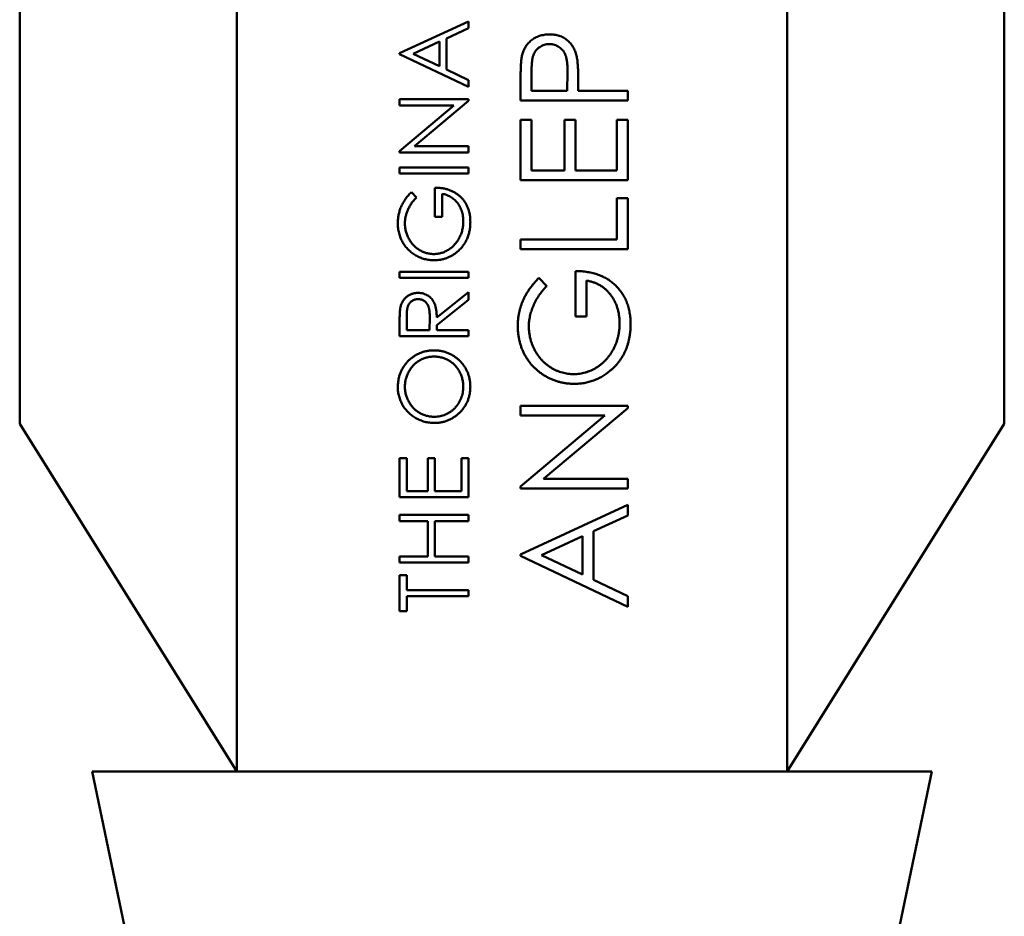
# Model space of a CAD drawing. Header units: millimetres. Extents: x 70 to 1011, y -602 to 1647.
# Tile 4 of 98: x 188 to 222, y 299 to 330. Entities that reach past the tile are written whole.
import ezdxf

# ---------------------------------------------------------------- set-up
doc = ezdxf.new("R2010")
doc.units = ezdxf.units.MM
doc.header["$LTSCALE"] = 0.75
doc.layers.add('Visible', color=7, linetype='Continuous', lineweight=50)

msp = doc.modelspace()

# ---------------------------------------------------------------- linework, layer by layer
at = {"layer": 'Visible'}
for p, q in [((188.124, 463.688, 12.317), (188.124, 316.32, 12.317)), ((222.124, 463.688, 12.317), (222.124, 316.32, 12.317)), ((195.624, 349.32, 16.067), (195.624, 304.32, 16.067)), ((214.624, 349.32, 16.067), (214.624, 304.32, 16.067)), ((201.242, 329.114, 16.067), (203.624, 330.213, 16.067)), ((203.624, 330.213, 16.067), (203.624, 329.981, 16.067)), ((203.624, 329.981, 16.067), (202.86, 329.629, 16.067)), ((202.616, 329.517, 16.067), (201.706, 329.097, 16.067)), ((202.616, 328.666, 16.067), (202.616, 329.517, 16.067)), ((202.86, 329.629, 16.067), (202.86, 328.55, 16.067)), ((201.242, 329.084, 16.067), (201.242, 329.114, 16.067)), ((203.624, 327.954, 16.067), (201.242, 329.084, 16.067)), ((201.706, 329.097, 16.067), (202.616, 328.666, 16.067)), ((202.86, 328.55, 16.067), (203.624, 328.188, 16.067)), ((205.799, 328.496, 16.067), (205.799, 327.819, 16.067)), ((207.034, 327.819, 16.067), (207.042, 328.467, 16.067)), ((203.624, 328.188, 16.067), (203.624, 327.954, 16.067)), ((205.419, 327.486, 16.067), (205.419, 328.213, 16.067)), ((205.799, 327.819, 16.067), (207.034, 327.819, 16.067)), ((207.414, 328.084, 16.067), (207.414, 327.819, 16.067)), ((207.414, 327.819, 16.067), (209.124, 327.819, 16.067)), ((209.124, 327.819, 16.067), (209.124, 327.486, 16.067)), ((201.242, 327.313, 16.067), (201.242, 327.527, 16.067)), ((201.242, 327.527, 16.067), (203.624, 327.527, 16.067)), ((203.624, 327.478, 16.067), (201.754, 325.909, 16.067)), ((203.624, 327.527, 16.067), (203.624, 327.478, 16.067)), ((209.124, 327.486, 16.067), (205.419, 327.486, 16.067)), ((201.242, 325.74, 16.067), (203.117, 327.313, 16.067)), ((203.117, 327.313, 16.067), (201.242, 327.313, 16.067)), ((205.419, 324.732, 16.067), (205.419, 326.821, 16.067)), ((205.419, 326.821, 16.067), (205.799, 326.821, 16.067)), ((205.799, 326.821, 16.067), (205.799, 325.064, 16.067)), ((206.939, 325.064, 16.067), (206.939, 326.821, 16.067)), ((206.939, 326.821, 16.067), (207.319, 326.821, 16.067)), ((207.319, 326.821, 16.067), (207.319, 325.064, 16.067)), ((208.744, 325.064, 16.067), (208.744, 326.821, 16.067)), ((208.744, 326.821, 16.067), (209.124, 326.821, 16.067)), ((209.124, 326.821, 16.067), (209.124, 324.732, 16.067)), ((201.242, 325.695, 16.067), (201.242, 325.74, 16.067)), ((201.754, 325.909, 16.067), (203.624, 325.909, 16.067)), ((203.624, 325.909, 16.067), (203.624, 325.695, 16.067)), ((203.624, 325.695, 16.067), (201.242, 325.695, 16.067)), ((201.242, 325.176, 16.067), (203.624, 325.176, 16.067)), ((201.242, 324.963, 16.067), (201.242, 325.176, 16.067)), ((203.624, 325.176, 16.067), (203.624, 324.963, 16.067)), ((205.799, 325.064, 16.067), (206.939, 325.064, 16.067)), ((207.319, 325.064, 16.067), (208.744, 325.064, 16.067)), ((203.624, 324.963, 16.067), (201.242, 324.963, 16.067)), ((209.124, 324.732, 16.067), (205.419, 324.732, 16.067)), ((202.464, 323.467, 16.067), (202.464, 324.474, 16.067)), ((201.649, 324.321, 16.067), (201.822, 324.138, 16.067)), ((202.708, 324.26, 16.067), (202.708, 323.467, 16.067)), ((208.744, 324.114, 16.067), (209.124, 324.114, 16.067)), ((208.744, 322.69, 16.067), (208.744, 324.114, 16.067)), ((209.124, 324.114, 16.067), (209.124, 322.357, 16.067)), ((202.708, 323.467, 16.067), (202.464, 323.467, 16.067)), ((205.419, 322.357, 16.067), (205.419, 322.69, 16.067)), ((205.419, 322.69, 16.067), (208.744, 322.69, 16.067)), ((209.124, 322.357, 16.067), (205.419, 322.357, 16.067)), ((201.242, 321.574, 16.067), (203.624, 321.574, 16.067)), ((201.242, 321.36, 16.067), (201.242, 321.574, 16.067)), ((203.624, 321.36, 16.067), (201.242, 321.36, 16.067)), ((203.624, 321.574, 16.067), (203.624, 321.36, 16.067)), ((206.052, 321.36, 16.067), (206.322, 321.075, 16.067)), ((207.319, 320.03, 16.067), (207.319, 321.598, 16.067)), ((207.699, 321.265, 16.067), (207.699, 320.03, 16.067)), ((202.525, 319.997, 16.067), (203.624, 320.872, 16.067)), ((203.624, 320.872, 16.067), (203.624, 320.607, 16.067)), ((203.624, 320.607, 16.067), (202.525, 319.733, 16.067)), ((201.487, 320.005, 16.067), (201.487, 319.559, 16.067)), ((202.28, 319.559, 16.067), (202.284, 319.995, 16.067)), ((207.699, 320.03, 16.067), (207.319, 320.03, 16.067)), ((201.242, 319.345, 16.067), (201.242, 319.822, 16.067)), ((202.525, 319.733, 16.067), (202.525, 319.559, 16.067)), ((203.624, 319.345, 16.067), (201.242, 319.345, 16.067)), ((201.487, 319.559, 16.067), (202.28, 319.559, 16.067)), ((202.525, 319.559, 16.067), (203.624, 319.559, 16.067)), ((203.624, 319.559, 16.067), (203.624, 319.345, 16.067)), ((205.419, 316.611, 16.067), (205.419, 316.944, 16.067)), ((205.419, 316.944, 16.067), (209.124, 316.944, 16.067)), ((209.124, 316.944, 16.067), (209.124, 316.868, 16.067)), ((205.419, 314.164, 16.067), (208.335, 316.611, 16.067)), ((208.335, 316.611, 16.067), (205.419, 316.611, 16.067)), ((209.124, 316.868, 16.067), (206.215, 314.427, 16.067)), ((188.124, 316.32, 12.317), (195.624, 304.32, 12.317)), ((222.124, 316.32, 12.317), (214.624, 304.32, 12.317)), ((201.242, 313.789, 16.067), (201.242, 315.132, 16.067)), ((201.242, 315.132, 16.067), (201.487, 315.132, 16.067)), ((201.487, 315.132, 16.067), (201.487, 314.003, 16.067)), ((202.219, 314.003, 16.067), (202.219, 315.132, 16.067)), ((202.219, 315.132, 16.067), (202.464, 315.132, 16.067)), ((202.464, 315.132, 16.067), (202.464, 314.003, 16.067)), ((203.379, 315.132, 16.067), (203.624, 315.132, 16.067)), ((203.379, 314.003, 16.067), (203.379, 315.132, 16.067)), ((203.624, 315.132, 16.067), (203.624, 313.789, 16.067)), ((205.419, 314.094, 16.067), (205.419, 314.164, 16.067)), ((206.215, 314.427, 16.067), (209.124, 314.427, 16.067)), ((209.124, 314.427, 16.067), (209.124, 314.094, 16.067)), ((201.487, 314.003, 16.067), (202.219, 314.003, 16.067)), ((202.464, 314.003, 16.067), (203.379, 314.003, 16.067)), ((209.124, 314.094, 16.067), (205.419, 314.094, 16.067)), ((203.624, 313.789, 16.067), (201.242, 313.789, 16.067)), ((205.419, 311.815, 16.067), (209.124, 313.524, 16.067)), ((209.124, 313.524, 16.067), (209.124, 313.163, 16.067)), ((201.242, 312.965, 16.067), (201.242, 313.178, 16.067)), ((201.242, 313.178, 16.067), (203.624, 313.178, 16.067)), ((203.624, 313.178, 16.067), (203.624, 312.965, 16.067)), ((209.124, 313.163, 16.067), (207.936, 312.615, 16.067)), ((202.219, 312.965, 16.067), (201.242, 312.965, 16.067)), ((202.219, 311.744, 16.067), (202.219, 312.965, 16.067)), ((203.624, 312.965, 16.067), (202.464, 312.965, 16.067)), ((202.464, 312.965, 16.067), (202.464, 311.744, 16.067)), ((207.936, 312.615, 16.067), (207.936, 310.936, 16.067)), ((207.556, 312.44, 16.067), (206.141, 311.787, 16.067)), ((207.556, 311.117, 16.067), (207.556, 312.44, 16.067)), ((205.419, 311.767, 16.067), (205.419, 311.815, 16.067)), ((206.141, 311.787, 16.067), (207.556, 311.117, 16.067)), ((201.242, 311.53, 16.067), (201.242, 311.744, 16.067)), ((201.242, 311.744, 16.067), (202.219, 311.744, 16.067)), ((203.624, 311.53, 16.067), (201.242, 311.53, 16.067)), ((202.464, 311.744, 16.067), (203.624, 311.744, 16.067)), ((203.624, 311.744, 16.067), (203.624, 311.53, 16.067)), ((209.124, 310.01, 16.067), (205.419, 311.767, 16.067)), ((201.242, 309.851, 16.067), (201.242, 311.102, 16.067)), ((201.242, 311.102, 16.067), (201.487, 311.102, 16.067)), ((201.487, 311.102, 16.067), (201.487, 310.583, 16.067)), ((207.936, 310.936, 16.067), (209.124, 310.373, 16.067)), ((201.487, 310.583, 16.067), (203.624, 310.583, 16.067)), ((203.624, 310.583, 16.067), (203.624, 310.37, 16.067)), ((203.624, 310.37, 16.067), (201.487, 310.37, 16.067)), ((201.487, 310.37, 16.067), (201.487, 309.851, 16.067)), ((209.124, 310.373, 16.067), (209.124, 310.01, 16.067)), ((201.487, 309.851, 16.067), (201.242, 309.851, 16.067)), ((192.724, 294.32, 6.567), (190.624, 304.32, 6.567)), ((217.524, 294.32, 6.567), (219.624, 304.32, 6.567))]:
    msp.add_line(p, q, dxfattribs=at)
at = {"layer": 'Visible', "extrusion": (0, 1, 0)}
msp.add_arc((-205.124, 6.567, 304.32), 14.5, 0, 180, dxfattribs=at)
at = {"layer": 'Visible'}
for points, knots in [([(205.475, 329.056, 16.067), (205.482, 329.082, 16.067), (205.496, 329.133, 16.067), (205.524, 329.205, 16.067), (205.557, 329.275, 16.067), (205.594, 329.341, 16.067), (205.638, 329.403, 16.067), (205.685, 329.462, 16.067), (205.739, 329.517, 16.067), (205.797, 329.568, 16.067), (205.86, 329.615, 16.067), (205.928, 329.654, 16.067), (205.999, 329.689, 16.067), (206.074, 329.718, 16.067), (206.154, 329.739, 16.067), (206.237, 329.754, 16.067), (206.323, 329.764, 16.067), (206.383, 329.765, 16.067), (206.413, 329.766, 16.067)], [0, 0, 0, 0, 0.0624719, 0.1234716, 0.1833832, 0.2431163, 0.3020809, 0.3612865, 0.42141, 0.4824903, 0.5441013, 0.6057205, 0.6671855, 0.7300254, 0.7945821, 0.8603668, 0.9289182, 1, 1, 1, 1]), ([(206.413, 329.766, 16.067), (206.443, 329.765, 16.067), (206.503, 329.764, 16.067), (206.59, 329.754, 16.067), (206.674, 329.74, 16.067), (206.753, 329.718, 16.067), (206.828, 329.69, 16.067), (206.899, 329.656, 16.067), (206.966, 329.616, 16.067), (207.028, 329.57, 16.067), (207.086, 329.519, 16.067), (207.14, 329.462, 16.067), (207.188, 329.401, 16.067), (207.231, 329.335, 16.067), (207.269, 329.265, 16.067), (207.303, 329.19, 16.067), (207.331, 329.11, 16.067), (207.346, 329.055, 16.067), (207.353, 329.027, 16.067)], [0, 0, 0, 0, 0.0701189, 0.1371924, 0.2020162, 0.2646314, 0.3261165, 0.3860103, 0.4458118, 0.5052977, 0.5646333, 0.6242826, 0.683902, 0.7439528, 0.8053877, 0.868388, 0.933084, 1, 1, 1, 1]), ([(206.414, 329.433, 16.067), (206.385, 329.432, 16.067), (206.326, 329.429, 16.067), (206.239, 329.41, 16.067), (206.156, 329.376, 16.067), (206.079, 329.33, 16.067), (206.009, 329.275, 16.067), (205.948, 329.21, 16.067), (205.899, 329.136, 16.067), (205.866, 329.067, 16.067), (205.847, 329.006, 16.067), (205.834, 328.953, 16.067), (205.824, 328.893, 16.067), (205.815, 328.827, 16.067), (205.808, 328.754, 16.067), (205.803, 328.674, 16.067), (205.8, 328.587, 16.067), (205.799, 328.527, 16.067), (205.799, 328.496, 16.067)], [0, 0, 0, 0, 0.070034, 0.139219, 0.208168, 0.279134, 0.349937, 0.418294, 0.48754, 0.557577, 0.59549, 0.638118, 0.685957, 0.738222, 0.796132, 0.858537, 0.926668, 1, 1, 1, 1]), ([(207.042, 328.467, 16.067), (207.042, 328.499, 16.067), (207.042, 328.56, 16.067), (207.038, 328.648, 16.067), (207.033, 328.73, 16.067), (207.026, 328.805, 16.067), (207.016, 328.874, 16.067), (207.004, 328.936, 16.067), (206.992, 328.992, 16.067), (206.97, 329.056, 16.067), (206.937, 329.128, 16.067), (206.888, 329.207, 16.067), (206.826, 329.273, 16.067), (206.756, 329.33, 16.067), (206.678, 329.377, 16.067), (206.594, 329.409, 16.067), (206.506, 329.429, 16.067), (206.445, 329.432, 16.067), (206.414, 329.433, 16.067)], [0, 0, 0, 0, 0.072547, 0.14005, 0.202519, 0.260605, 0.313264, 0.361727, 0.40489, 0.444319, 0.516599, 0.586409, 0.654996, 0.724302, 0.793411, 0.86161, 0.929538, 1, 1, 1, 1]), ([(205.419, 328.213, 16.067), (205.419, 328.263, 16.067), (205.42, 328.358, 16.067), (205.423, 328.496, 16.067), (205.427, 328.62, 16.067), (205.433, 328.732, 16.067), (205.44, 328.831, 16.067), (205.45, 328.918, 16.067), (205.46, 328.992, 16.067), (205.47, 329.036, 16.067), (205.475, 329.056, 16.067)], [0, 0, 0, 0, 0.176956, 0.339055, 0.486318, 0.618781, 0.735619, 0.838742, 0.926457, 1, 1, 1, 1]), ([(207.353, 329.027, 16.067), (207.358, 329.003, 16.067), (207.369, 328.953, 16.067), (207.381, 328.869, 16.067), (207.391, 328.771, 16.067), (207.4, 328.66, 16.067), (207.405, 328.535, 16.067), (207.411, 328.397, 16.067), (207.414, 328.245, 16.067), (207.414, 328.139, 16.067), (207.414, 328.084, 16.067)], [0, 0, 0, 0, 0.0751716, 0.1647429, 0.2680114, 0.385964, 0.5177993, 0.6636978, 0.8244168, 1, 1, 1, 1]), ([(202.464, 324.474, 16.067), (202.509, 324.473, 16.067), (202.598, 324.471, 16.067), (202.728, 324.455, 16.067), (202.851, 324.429, 16.067), (202.966, 324.394, 16.067), (203.075, 324.348, 16.067), (203.176, 324.293, 16.067), (203.27, 324.227, 16.067), (203.356, 324.152, 16.067), (203.433, 324.069, 16.067), (203.501, 323.978, 16.067), (203.558, 323.881, 16.067), (203.604, 323.776, 16.067), (203.641, 323.665, 16.067), (203.666, 323.548, 16.067), (203.682, 323.423, 16.067), (203.684, 323.338, 16.067), (203.685, 323.294, 16.067)], [0, 0, 0, 0, 0.0712723, 0.1394927, 0.2046354, 0.2674057, 0.3284456, 0.3883972, 0.4477339, 0.5073916, 0.5667676, 0.6254783, 0.6840665, 0.7432484, 0.8040334, 0.8664988, 0.9317232, 1, 1, 1, 1]), ([(201.181, 323.251, 16.067), (201.182, 323.276, 16.067), (201.182, 323.325, 16.067), (201.188, 323.398, 16.067), (201.196, 323.469, 16.067), (201.208, 323.54, 16.067), (201.224, 323.609, 16.067), (201.243, 323.678, 16.067), (201.266, 323.745, 16.067), (201.292, 323.811, 16.067), (201.322, 323.876, 16.067), (201.356, 323.942, 16.067), (201.394, 324.006, 16.067), (201.437, 324.07, 16.067), (201.483, 324.134, 16.067), (201.535, 324.197, 16.067), (201.59, 324.26, 16.067), (201.629, 324.301, 16.067), (201.649, 324.321, 16.067)], [0, 0, 0, 0, 0.061617, 0.122179, 0.182216, 0.241864, 0.30096, 0.359969, 0.419033, 0.478069, 0.537993, 0.59896, 0.661321, 0.725248, 0.79122, 0.858746, 0.928318, 1, 1, 1, 1]), ([(201.822, 324.138, 16.067), (201.791, 324.105, 16.067), (201.73, 324.04, 16.067), (201.65, 323.933, 16.067), (201.581, 323.822, 16.067), (201.525, 323.706, 16.067), (201.481, 323.589, 16.067), (201.449, 323.473, 16.067), (201.429, 323.358, 16.067), (201.427, 323.282, 16.067), (201.426, 323.244, 16.067)], [0, 0, 0, 0, 0.136133, 0.269021, 0.398733, 0.527306, 0.652311, 0.771699, 0.887504, 1, 1, 1, 1]), ([(203.44, 323.313, 16.067), (203.44, 323.344, 16.067), (203.439, 323.404, 16.067), (203.429, 323.494, 16.067), (203.413, 323.579, 16.067), (203.391, 323.661, 16.067), (203.362, 323.739, 16.067), (203.327, 323.814, 16.067), (203.285, 323.885, 16.067), (203.237, 323.952, 16.067), (203.185, 324.013, 16.067), (203.128, 324.069, 16.067), (203.067, 324.118, 16.067), (203.003, 324.16, 16.067), (202.935, 324.196, 16.067), (202.863, 324.225, 16.067), (202.787, 324.247, 16.067), (202.734, 324.256, 16.067), (202.708, 324.26, 16.067)], [0, 0, 0, 0, 0.0706375, 0.1387082, 0.2049392, 0.2694692, 0.3326712, 0.3954983, 0.4579671, 0.5208667, 0.5830679, 0.6432778, 0.702549, 0.7608824, 0.8194707, 0.8782563, 0.9384849, 1, 1, 1, 1]), ([(202.432, 321.971, 16.067), (202.404, 321.971, 16.067), (202.348, 321.972, 16.067), (202.266, 321.98, 16.067), (202.185, 321.993, 16.067), (202.105, 322.011, 16.067), (202.027, 322.035, 16.067), (201.95, 322.064, 16.067), (201.875, 322.097, 16.067), (201.801, 322.136, 16.067), (201.731, 322.18, 16.067), (201.664, 322.227, 16.067), (201.601, 322.279, 16.067), (201.542, 322.335, 16.067), (201.486, 322.394, 16.067), (201.435, 322.457, 16.067), (201.388, 322.524, 16.067), (201.345, 322.594, 16.067), (201.306, 322.668, 16.067), (201.273, 322.744, 16.067), (201.245, 322.823, 16.067), (201.221, 322.904, 16.067), (201.204, 322.988, 16.067), (201.191, 323.073, 16.067), (201.182, 323.162, 16.067), (201.182, 323.221, 16.067), (201.181, 323.251, 16.067)], [0, 0, 0, 0, 0.04204, 0.083545, 0.124644, 0.165305, 0.206173, 0.246974, 0.288333, 0.32999, 0.371802, 0.412742, 0.453464, 0.493833, 0.534375, 0.574947, 0.615887, 0.657246, 0.699003, 0.740483, 0.782323, 0.824565, 0.86704, 0.910499, 0.954619, 1, 1, 1, 1]), ([(201.426, 323.244, 16.067), (201.426, 323.221, 16.067), (201.426, 323.175, 16.067), (201.434, 323.107, 16.067), (201.444, 323.039, 16.067), (201.459, 322.972, 16.067), (201.478, 322.906, 16.067), (201.501, 322.841, 16.067), (201.529, 322.776, 16.067), (201.561, 322.713, 16.067), (201.596, 322.652, 16.067), (201.635, 322.595, 16.067), (201.676, 322.54, 16.067), (201.721, 322.489, 16.067), (201.769, 322.442, 16.067), (201.819, 322.398, 16.067), (201.873, 322.358, 16.067), (201.93, 322.322, 16.067), (201.988, 322.29, 16.067), (202.048, 322.262, 16.067), (202.108, 322.237, 16.067), (202.17, 322.219, 16.067), (202.232, 322.203, 16.067), (202.294, 322.192, 16.067), (202.358, 322.186, 16.067), (202.401, 322.185, 16.067), (202.422, 322.184, 16.067)], [0, 0, 0, 0, 0.04284, 0.085568, 0.127714, 0.170062, 0.212779, 0.255472, 0.298866, 0.342848, 0.386513, 0.429516, 0.471868, 0.51371, 0.555061, 0.596513, 0.637859, 0.67956, 0.721068, 0.76189, 0.801925, 0.841812, 0.881065, 0.920636, 0.960103, 1, 1, 1, 1]), ([(202.422, 322.184, 16.067), (202.444, 322.185, 16.067), (202.488, 322.186, 16.067), (202.554, 322.192, 16.067), (202.618, 322.205, 16.067), (202.682, 322.221, 16.067), (202.745, 322.241, 16.067), (202.807, 322.267, 16.067), (202.868, 322.297, 16.067), (202.928, 322.332, 16.067), (202.986, 322.37, 16.067), (203.041, 322.412, 16.067), (203.093, 322.459, 16.067), (203.142, 322.508, 16.067), (203.187, 322.561, 16.067), (203.23, 322.618, 16.067), (203.269, 322.678, 16.067), (203.304, 322.741, 16.067), (203.336, 322.807, 16.067), (203.364, 322.874, 16.067), (203.388, 322.944, 16.067), (203.407, 323.015, 16.067), (203.422, 323.087, 16.067), (203.432, 323.161, 16.067), (203.44, 323.237, 16.067), (203.44, 323.287, 16.067), (203.44, 323.313, 16.067)], [0, 0, 0, 0, 0.038996, 0.077886, 0.116658, 0.155425, 0.194361, 0.234007, 0.274295, 0.315417, 0.356772, 0.398061, 0.438867, 0.479803, 0.521246, 0.562815, 0.605269, 0.648388, 0.691709, 0.735134, 0.778356, 0.821651, 0.865516, 0.909726, 0.95452, 1, 1, 1, 1]), ([(203.685, 323.294, 16.067), (203.684, 323.268, 16.067), (203.684, 323.214, 16.067), (203.678, 323.136, 16.067), (203.67, 323.06, 16.067), (203.657, 322.986, 16.067), (203.642, 322.914, 16.067), (203.622, 322.844, 16.067), (203.599, 322.776, 16.067), (203.573, 322.71, 16.067), (203.543, 322.647, 16.067), (203.509, 322.586, 16.067), (203.472, 322.526, 16.067), (203.432, 322.469, 16.067), (203.388, 322.414, 16.067), (203.34, 322.361, 16.067), (203.289, 322.31, 16.067), (203.253, 322.279, 16.067), (203.234, 322.263, 16.067)], [0, 0, 0, 0, 0.069237, 0.136557, 0.202094, 0.266464, 0.329769, 0.391879, 0.453271, 0.514115, 0.57439, 0.634142, 0.693923, 0.754152, 0.81447, 0.875661, 0.937348, 1, 1, 1, 1]), ([(203.234, 322.263, 16.067), (203.205, 322.239, 16.067), (203.148, 322.193, 16.067), (203.055, 322.134, 16.067), (202.96, 322.083, 16.067), (202.861, 322.042, 16.067), (202.758, 322.01, 16.067), (202.653, 321.987, 16.067), (202.543, 321.974, 16.067), (202.469, 321.972, 16.067), (202.432, 321.971, 16.067)], [0, 0, 0, 0, 0.127896, 0.253668, 0.376738, 0.499344, 0.621999, 0.745699, 0.871345, 1, 1, 1, 1]), ([(205.324, 319.696, 16.067), (205.325, 319.734, 16.067), (205.326, 319.81, 16.067), (205.335, 319.923, 16.067), (205.348, 320.035, 16.067), (205.366, 320.145, 16.067), (205.391, 320.252, 16.067), (205.421, 320.359, 16.067), (205.455, 320.463, 16.067), (205.497, 320.566, 16.067), (205.544, 320.668, 16.067), (205.596, 320.769, 16.067), (205.656, 320.87, 16.067), (205.722, 320.969, 16.067), (205.795, 321.069, 16.067), (205.875, 321.166, 16.067), (205.96, 321.265, 16.067), (206.021, 321.328, 16.067), (206.052, 321.36, 16.067)], [0, 0, 0, 0, 0.061617, 0.122179, 0.182216, 0.241864, 0.30096, 0.359969, 0.419033, 0.478069, 0.537993, 0.59896, 0.661321, 0.725248, 0.79122, 0.858746, 0.928318, 1, 1, 1, 1]), ([(207.319, 321.598, 16.067), (207.39, 321.596, 16.067), (207.528, 321.592, 16.067), (207.731, 321.567, 16.067), (207.921, 321.527, 16.067), (208.101, 321.473, 16.067), (208.27, 321.402, 16.067), (208.427, 321.316, 16.067), (208.573, 321.213, 16.067), (208.707, 321.097, 16.067), (208.827, 320.967, 16.067), (208.933, 320.826, 16.067), (209.021, 320.675, 16.067), (209.094, 320.512, 16.067), (209.15, 320.34, 16.067), (209.19, 320.157, 16.067), (209.214, 319.963, 16.067), (209.217, 319.83, 16.067), (209.219, 319.763, 16.067)], [0, 0, 0, 0, 0.071272, 0.139493, 0.204635, 0.267406, 0.328446, 0.388397, 0.447734, 0.507392, 0.566768, 0.625478, 0.684067, 0.743248, 0.804033, 0.866499, 0.931723, 1, 1, 1, 1]), ([(206.322, 321.075, 16.067), (206.273, 321.024, 16.067), (206.177, 320.922, 16.067), (206.053, 320.755, 16.067), (205.946, 320.582, 16.067), (205.859, 320.403, 16.067), (205.791, 320.221, 16.067), (205.741, 320.04, 16.067), (205.71, 319.862, 16.067), (205.706, 319.743, 16.067), (205.704, 319.685, 16.067)], [0, 0, 0, 0, 0.1361334, 0.2690206, 0.3987332, 0.5273056, 0.6523109, 0.771699, 0.8875041, 1, 1, 1, 1]), ([(208.839, 319.791, 16.067), (208.838, 319.839, 16.067), (208.836, 319.934, 16.067), (208.82, 320.072, 16.067), (208.796, 320.206, 16.067), (208.761, 320.333, 16.067), (208.717, 320.455, 16.067), (208.662, 320.571, 16.067), (208.597, 320.681, 16.067), (208.523, 320.785, 16.067), (208.441, 320.881, 16.067), (208.353, 320.968, 16.067), (208.258, 321.044, 16.067), (208.158, 321.11, 16.067), (208.052, 321.164, 16.067), (207.94, 321.209, 16.067), (207.822, 321.244, 16.067), (207.74, 321.258, 16.067), (207.699, 321.265, 16.067)], [0, 0, 0, 0, 0.070637, 0.138708, 0.204939, 0.269469, 0.332671, 0.395498, 0.457967, 0.520867, 0.583068, 0.643278, 0.702549, 0.760882, 0.819471, 0.878256, 0.938485, 1, 1, 1, 1]), ([(201.275, 320.361, 16.067), (201.279, 320.379, 16.067), (201.288, 320.413, 16.067), (201.306, 320.463, 16.067), (201.326, 320.51, 16.067), (201.351, 320.555, 16.067), (201.379, 320.597, 16.067), (201.411, 320.637, 16.067), (201.446, 320.674, 16.067), (201.484, 320.708, 16.067), (201.525, 320.739, 16.067), (201.569, 320.767, 16.067), (201.615, 320.79, 16.067), (201.663, 320.808, 16.067), (201.714, 320.824, 16.067), (201.767, 320.834, 16.067), (201.822, 320.84, 16.067), (201.86, 320.841, 16.067), (201.879, 320.841, 16.067)], [0, 0, 0, 0, 0.064211, 0.127053, 0.188728, 0.24911, 0.309425, 0.369794, 0.430612, 0.491884, 0.554051, 0.61518, 0.676283, 0.73845, 0.800776, 0.865196, 0.931647, 1, 1, 1, 1]), ([(201.879, 320.627, 16.067), (201.86, 320.627, 16.067), (201.822, 320.625, 16.067), (201.766, 320.612, 16.067), (201.714, 320.589, 16.067), (201.664, 320.56, 16.067), (201.62, 320.522, 16.067), (201.582, 320.479, 16.067), (201.55, 320.431, 16.067), (201.53, 320.386, 16.067), (201.517, 320.346, 16.067), (201.509, 320.311, 16.067), (201.502, 320.271, 16.067), (201.497, 320.227, 16.067), (201.492, 320.178, 16.067), (201.489, 320.125, 16.067), (201.487, 320.066, 16.067), (201.487, 320.026, 16.067), (201.487, 320.005, 16.067)], [0, 0, 0, 0, 0.068801, 0.136339, 0.203981, 0.273501, 0.342899, 0.410938, 0.479129, 0.54949, 0.587827, 0.630814, 0.678939, 0.731984, 0.79115, 0.85531, 0.9251, 1, 1, 1, 1]), ([(201.879, 320.841, 16.067), (201.911, 320.84, 16.067), (201.973, 320.838, 16.067), (202.063, 320.82, 16.067), (202.146, 320.79, 16.067), (202.224, 320.749, 16.067), (202.294, 320.697, 16.067), (202.356, 320.634, 16.067), (202.407, 320.561, 16.067), (202.443, 320.492, 16.067), (202.466, 320.432, 16.067), (202.482, 320.382, 16.067), (202.494, 320.328, 16.067), (202.505, 320.27, 16.067), (202.514, 320.207, 16.067), (202.52, 320.141, 16.067), (202.524, 320.07, 16.067), (202.524, 320.022, 16.067), (202.525, 319.997, 16.067)], [0, 0, 0, 0, 0.07878, 0.153721, 0.226714, 0.299191, 0.37119, 0.443006, 0.516689, 0.593217, 0.633873, 0.676989, 0.7229, 0.771959, 0.824211, 0.879379, 0.937948, 1, 1, 1, 1]), ([(202.284, 319.995, 16.067), (202.284, 320.015, 16.067), (202.284, 320.055, 16.067), (202.281, 320.112, 16.067), (202.278, 320.165, 16.067), (202.273, 320.214, 16.067), (202.267, 320.259, 16.067), (202.259, 320.3, 16.067), (202.251, 320.336, 16.067), (202.237, 320.379, 16.067), (202.216, 320.427, 16.067), (202.183, 320.478, 16.067), (202.144, 320.523, 16.067), (202.098, 320.56, 16.067), (202.048, 320.591, 16.067), (201.994, 320.611, 16.067), (201.937, 320.625, 16.067), (201.898, 320.627, 16.067), (201.879, 320.627, 16.067)], [0, 0, 0, 0, 0.071655, 0.138887, 0.201147, 0.259076, 0.312197, 0.360614, 0.405011, 0.445019, 0.518453, 0.589423, 0.658039, 0.727281, 0.795827, 0.863188, 0.930404, 1, 1, 1, 1]), ([(201.242, 319.822, 16.067), (201.242, 319.854, 16.067), (201.243, 319.915, 16.067), (201.244, 320.002, 16.067), (201.247, 320.082, 16.067), (201.25, 320.153, 16.067), (201.255, 320.216, 16.067), (201.26, 320.272, 16.067), (201.266, 320.319, 16.067), (201.272, 320.348, 16.067), (201.275, 320.361, 16.067)], [0, 0, 0, 0, 0.176258, 0.338434, 0.484822, 0.617158, 0.734698, 0.837385, 0.926372, 1, 1, 1, 1]), ([(207.27, 317.703, 16.067), (207.226, 317.704, 16.067), (207.14, 317.705, 16.067), (207.011, 317.719, 16.067), (206.885, 317.738, 16.067), (206.761, 317.767, 16.067), (206.64, 317.803, 16.067), (206.52, 317.848, 16.067), (206.403, 317.9, 16.067), (206.289, 317.961, 16.067), (206.179, 318.029, 16.067), (206.075, 318.103, 16.067), (205.977, 318.183, 16.067), (205.885, 318.27, 16.067), (205.799, 318.361, 16.067), (205.719, 318.46, 16.067), (205.646, 318.564, 16.067), (205.579, 318.674, 16.067), (205.519, 318.788, 16.067), (205.467, 318.907, 16.067), (205.423, 319.029, 16.067), (205.387, 319.155, 16.067), (205.359, 319.285, 16.067), (205.34, 319.419, 16.067), (205.326, 319.556, 16.067), (205.325, 319.649, 16.067), (205.324, 319.696, 16.067)], [0, 0, 0, 0, 0.04204, 0.083545, 0.124644, 0.165305, 0.206173, 0.246974, 0.288333, 0.32999, 0.371802, 0.412742, 0.453464, 0.493833, 0.534375, 0.574947, 0.615887, 0.657246, 0.699003, 0.740483, 0.782323, 0.824565, 0.86704, 0.910499, 0.954619, 1, 1, 1, 1]), ([(205.704, 319.685, 16.067), (205.705, 319.649, 16.067), (205.706, 319.577, 16.067), (205.717, 319.471, 16.067), (205.733, 319.365, 16.067), (205.756, 319.261, 16.067), (205.786, 319.158, 16.067), (205.822, 319.057, 16.067), (205.865, 318.956, 16.067), (205.915, 318.859, 16.067), (205.969, 318.764, 16.067), (206.03, 318.674, 16.067), (206.094, 318.589, 16.067), (206.164, 318.51, 16.067), (206.239, 318.437, 16.067), (206.317, 318.369, 16.067), (206.401, 318.306, 16.067), (206.489, 318.25, 16.067), (206.58, 318.2, 16.067), (206.672, 318.156, 16.067), (206.766, 318.118, 16.067), (206.862, 318.089, 16.067), (206.958, 318.065, 16.067), (207.056, 318.048, 16.067), (207.155, 318.038, 16.067), (207.222, 318.037, 16.067), (207.255, 318.036, 16.067)], [0, 0, 0, 0, 0.04284, 0.085568, 0.127714, 0.170062, 0.212779, 0.255472, 0.298866, 0.342848, 0.386513, 0.429516, 0.471868, 0.51371, 0.555061, 0.596513, 0.637859, 0.67956, 0.721068, 0.76189, 0.801925, 0.841812, 0.881065, 0.920636, 0.960103, 1, 1, 1, 1]), ([(207.255, 318.036, 16.067), (207.289, 318.037, 16.067), (207.358, 318.038, 16.067), (207.459, 318.048, 16.067), (207.56, 318.067, 16.067), (207.659, 318.093, 16.067), (207.756, 318.125, 16.067), (207.853, 318.164, 16.067), (207.948, 318.211, 16.067), (208.041, 318.265, 16.067), (208.131, 318.325, 16.067), (208.217, 318.391, 16.067), (208.298, 318.463, 16.067), (208.374, 318.539, 16.067), (208.445, 318.621, 16.067), (208.511, 318.71, 16.067), (208.571, 318.803, 16.067), (208.627, 318.901, 16.067), (208.676, 319.004, 16.067), (208.72, 319.109, 16.067), (208.757, 319.217, 16.067), (208.786, 319.327, 16.067), (208.811, 319.44, 16.067), (208.826, 319.555, 16.067), (208.837, 319.673, 16.067), (208.838, 319.752, 16.067), (208.839, 319.791, 16.067)], [0, 0, 0, 0, 0.038996, 0.077886, 0.116658, 0.155425, 0.194361, 0.234007, 0.274295, 0.315417, 0.356772, 0.398061, 0.438867, 0.479803, 0.521246, 0.562815, 0.605269, 0.648388, 0.691709, 0.735134, 0.778356, 0.821651, 0.865516, 0.909726, 0.95452, 1, 1, 1, 1]), ([(209.219, 319.763, 16.067), (209.218, 319.721, 16.067), (209.217, 319.638, 16.067), (209.208, 319.516, 16.067), (209.195, 319.398, 16.067), (209.176, 319.283, 16.067), (209.152, 319.171, 16.067), (209.121, 319.062, 16.067), (209.085, 318.957, 16.067), (209.045, 318.854, 16.067), (208.998, 318.755, 16.067), (208.946, 318.66, 16.067), (208.888, 318.568, 16.067), (208.825, 318.479, 16.067), (208.757, 318.393, 16.067), (208.683, 318.311, 16.067), (208.603, 318.232, 16.067), (208.547, 318.182, 16.067), (208.518, 318.158, 16.067)], [0, 0, 0, 0, 0.069237, 0.136557, 0.202094, 0.266464, 0.329769, 0.391879, 0.453271, 0.514115, 0.57439, 0.634142, 0.693923, 0.754152, 0.81447, 0.875661, 0.937348, 1, 1, 1, 1]), ([(201.181, 317.59, 16.067), (201.182, 317.634, 16.067), (201.185, 317.72, 16.067), (201.202, 317.848, 16.067), (201.23, 317.969, 16.067), (201.269, 318.086, 16.067), (201.321, 318.197, 16.067), (201.383, 318.302, 16.067), (201.457, 318.401, 16.067), (201.541, 318.494, 16.067), (201.633, 318.579, 16.067), (201.732, 318.653, 16.067), (201.836, 318.716, 16.067), (201.945, 318.768, 16.067), (202.059, 318.808, 16.067), (202.179, 318.836, 16.067), (202.304, 318.854, 16.067), (202.389, 318.856, 16.067), (202.432, 318.857, 16.067)], [0, 0, 0, 0, 0.066567, 0.130742, 0.193348, 0.254998, 0.316119, 0.377264, 0.4394, 0.502805, 0.566356, 0.628251, 0.689107, 0.749358, 0.81018, 0.871617, 0.934873, 1, 1, 1, 1]), ([(202.432, 318.643, 16.067), (202.408, 318.643, 16.067), (202.363, 318.642, 16.067), (202.295, 318.635, 16.067), (202.229, 318.625, 16.067), (202.164, 318.61, 16.067), (202.102, 318.591, 16.067), (202.041, 318.567, 16.067), (201.982, 318.54, 16.067), (201.924, 318.508, 16.067), (201.869, 318.472, 16.067), (201.816, 318.433, 16.067), (201.767, 318.39, 16.067), (201.72, 318.344, 16.067), (201.676, 318.294, 16.067), (201.635, 318.24, 16.067), (201.596, 318.184, 16.067), (201.561, 318.124, 16.067), (201.529, 318.063, 16.067), (201.501, 317.999, 16.067), (201.478, 317.935, 16.067), (201.459, 317.87, 16.067), (201.444, 317.804, 16.067), (201.434, 317.737, 16.067), (201.426, 317.669, 16.067), (201.426, 317.623, 16.067), (201.426, 317.6, 16.067)], [0, 0, 0, 0, 0.042912, 0.085123, 0.126463, 0.167439, 0.207959, 0.248229, 0.288726, 0.329643, 0.370507, 0.411095, 0.451782, 0.492365, 0.533442, 0.575216, 0.617557, 0.660784, 0.704049, 0.746973, 0.789181, 0.831118, 0.873248, 0.915173, 0.957384, 1, 1, 1, 1]), ([(202.432, 318.857, 16.067), (202.475, 318.856, 16.067), (202.559, 318.854, 16.067), (202.683, 318.836, 16.067), (202.802, 318.808, 16.067), (202.916, 318.768, 16.067), (203.025, 318.717, 16.067), (203.129, 318.654, 16.067), (203.228, 318.58, 16.067), (203.321, 318.495, 16.067), (203.406, 318.403, 16.067), (203.481, 318.304, 16.067), (203.544, 318.201, 16.067), (203.596, 318.092, 16.067), (203.635, 317.978, 16.067), (203.664, 317.86, 16.067), (203.681, 317.736, 16.067), (203.684, 317.652, 16.067), (203.685, 317.609, 16.067)], [0, 0, 0, 0, 0.065234, 0.128584, 0.190343, 0.251408, 0.312206, 0.373614, 0.436264, 0.500407, 0.564535, 0.627137, 0.688338, 0.74924, 0.810076, 0.871656, 0.934766, 1, 1, 1, 1]), ([(203.44, 317.6, 16.067), (203.44, 317.624, 16.067), (203.439, 317.671, 16.067), (203.433, 317.74, 16.067), (203.423, 317.808, 16.067), (203.408, 317.875, 16.067), (203.389, 317.941, 16.067), (203.366, 318.005, 16.067), (203.339, 318.067, 16.067), (203.308, 318.129, 16.067), (203.273, 318.187, 16.067), (203.236, 318.243, 16.067), (203.195, 318.296, 16.067), (203.151, 318.345, 16.067), (203.104, 318.391, 16.067), (203.054, 318.433, 16.067), (203, 318.472, 16.067), (202.944, 318.508, 16.067), (202.886, 318.54, 16.067), (202.826, 318.567, 16.067), (202.764, 318.591, 16.067), (202.701, 318.61, 16.067), (202.636, 318.625, 16.067), (202.569, 318.635, 16.067), (202.501, 318.642, 16.067), (202.455, 318.643, 16.067), (202.432, 318.643, 16.067)], [0, 0, 0, 0, 0.043639, 0.086549, 0.129194, 0.171459, 0.213444, 0.255398, 0.297507, 0.340084, 0.382496, 0.424107, 0.464849, 0.505555, 0.546202, 0.586772, 0.627275, 0.668486, 0.709511, 0.750395, 0.791069, 0.832005, 0.873119, 0.9146, 0.95695, 1, 1, 1, 1]), ([(208.518, 318.158, 16.067), (208.473, 318.121, 16.067), (208.383, 318.05, 16.067), (208.24, 317.957, 16.067), (208.091, 317.878, 16.067), (207.937, 317.815, 16.067), (207.778, 317.765, 16.067), (207.613, 317.729, 16.067), (207.443, 317.708, 16.067), (207.328, 317.705, 16.067), (207.27, 317.703, 16.067)], [0, 0, 0, 0, 0.127896, 0.253668, 0.376738, 0.499344, 0.621999, 0.745699, 0.871345, 1, 1, 1, 1]), ([(202.443, 316.353, 16.067), (202.415, 316.354, 16.067), (202.359, 316.354, 16.067), (202.275, 316.363, 16.067), (202.193, 316.376, 16.067), (202.112, 316.394, 16.067), (202.033, 316.418, 16.067), (201.956, 316.445, 16.067), (201.88, 316.48, 16.067), (201.806, 316.518, 16.067), (201.735, 316.561, 16.067), (201.668, 316.609, 16.067), (201.604, 316.659, 16.067), (201.545, 316.714, 16.067), (201.489, 316.773, 16.067), (201.438, 316.835, 16.067), (201.39, 316.901, 16.067), (201.347, 316.97, 16.067), (201.308, 317.042, 16.067), (201.274, 317.116, 16.067), (201.245, 317.192, 16.067), (201.222, 317.268, 16.067), (201.204, 317.347, 16.067), (201.191, 317.426, 16.067), (201.182, 317.508, 16.067), (201.182, 317.562, 16.067), (201.181, 317.59, 16.067)], [0, 0, 0, 0, 0.043209, 0.085873, 0.12812, 0.170152, 0.211918, 0.253753, 0.296006, 0.338443, 0.381015, 0.42282, 0.464089, 0.505126, 0.545975, 0.586985, 0.628339, 0.670084, 0.711992, 0.753039, 0.794049, 0.834886, 0.875498, 0.916547, 0.958004, 1, 1, 1, 1]), ([(201.426, 317.6, 16.067), (201.426, 317.578, 16.067), (201.426, 317.533, 16.067), (201.434, 317.466, 16.067), (201.444, 317.4, 16.067), (201.459, 317.335, 16.067), (201.478, 317.271, 16.067), (201.501, 317.207, 16.067), (201.529, 317.145, 16.067), (201.561, 317.084, 16.067), (201.597, 317.025, 16.067), (201.635, 316.969, 16.067), (201.676, 316.916, 16.067), (201.721, 316.867, 16.067), (201.768, 316.821, 16.067), (201.818, 316.778, 16.067), (201.872, 316.739, 16.067), (201.928, 316.703, 16.067), (201.987, 316.672, 16.067), (202.047, 316.643, 16.067), (202.109, 316.62, 16.067), (202.172, 316.601, 16.067), (202.238, 316.585, 16.067), (202.304, 316.575, 16.067), (202.373, 316.568, 16.067), (202.419, 316.567, 16.067), (202.443, 316.567, 16.067)], [0, 0, 0, 0, 0.042017, 0.083632, 0.124965, 0.166222, 0.207584, 0.249508, 0.291612, 0.334606, 0.37747, 0.419392, 0.460873, 0.501919, 0.542707, 0.583836, 0.624654, 0.666009, 0.707437, 0.748588, 0.789403, 0.830765, 0.87209, 0.914006, 0.956505, 1, 1, 1, 1]), ([(203.685, 317.609, 16.067), (203.684, 317.566, 16.067), (203.682, 317.481, 16.067), (203.664, 317.356, 16.067), (203.636, 317.236, 16.067), (203.596, 317.121, 16.067), (203.545, 317.012, 16.067), (203.482, 316.907, 16.067), (203.407, 316.808, 16.067), (203.323, 316.716, 16.067), (203.231, 316.631, 16.067), (203.132, 316.557, 16.067), (203.029, 316.494, 16.067), (202.921, 316.443, 16.067), (202.809, 316.402, 16.067), (202.691, 316.374, 16.067), (202.569, 316.356, 16.067), (202.486, 316.354, 16.067), (202.443, 316.353, 16.067)], [0, 0, 0, 0, 0.065819, 0.129747, 0.192072, 0.253459, 0.31457, 0.37628, 0.439026, 0.503267, 0.567493, 0.629705, 0.691, 0.751452, 0.812004, 0.87315, 0.935635, 1, 1, 1, 1]), ([(202.443, 316.567, 16.067), (202.477, 316.568, 16.067), (202.545, 316.57, 16.067), (202.644, 316.585, 16.067), (202.739, 316.608, 16.067), (202.83, 316.641, 16.067), (202.917, 316.684, 16.067), (203, 316.736, 16.067), (203.079, 316.798, 16.067), (203.153, 316.869, 16.067), (203.22, 316.946, 16.067), (203.279, 317.028, 16.067), (203.329, 317.114, 16.067), (203.37, 317.203, 16.067), (203.401, 317.297, 16.067), (203.424, 317.395, 16.067), (203.438, 317.496, 16.067), (203.44, 317.565, 16.067), (203.44, 317.6, 16.067)], [0, 0, 0, 0, 0.064501, 0.126894, 0.187739, 0.24842, 0.308586, 0.36958, 0.431822, 0.496172, 0.560657, 0.623491, 0.685245, 0.746643, 0.808335, 0.870491, 0.93432, 1, 1, 1, 1])]:
    msp.add_open_spline(points, degree=3, knots=knots, dxfattribs=at)

doc.saveas('drawing.dxf')
